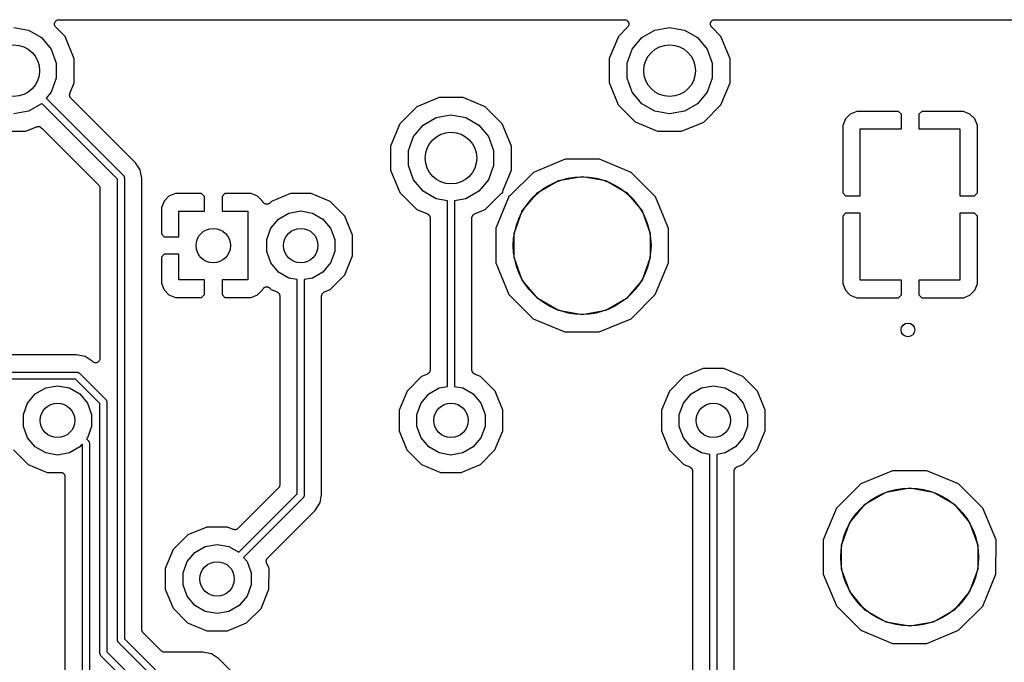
# Model space of a CAD drawing. Extents: x 88 to 361, y -189 to -115.
# Tile 24 of 36: x 198 to 227, y -136 to -117. Entities that reach past the tile are written whole.
import ezdxf

# ---------------------------------------------------------------- set-up
doc = ezdxf.new("R2010")
doc.units = 0
doc.header["$MEASUREMENT"] = 0
doc.layers.add('BLACK', color=7, linetype='CONTINUOUS')

msp = doc.modelspace()

# ---------------------------------------------------------------- linework, layer by layer
at = {"layer": 'Black'}
for p, q in [((197.802, -117.491), (198.232, -117.566)), ((198.988, -117.402), (198.989, -117.386)), ((198.989, -117.408), (198.988, -117.402)), ((198.989, -117.369), (198.991, -117.364)), ((198.989, -117.386), (198.989, -117.369)), ((198.989, -117.413), (198.989, -117.408)), ((198.995, -117.429), (198.989, -117.413)), ((198.991, -117.358), (198.998, -117.343)), ((198.991, -117.364), (198.991, -117.358)), ((198.999, -117.445), (198.995, -117.429)), ((198.998, -117.343), (199.004, -117.328)), ((199.002, -117.449), (198.999, -117.445)), ((199.004, -117.455), (199.002, -117.449)), ((199.004, -117.328), (199.008, -117.323)), ((199.015, -117.467), (199.004, -117.455)), ((199.008, -117.323), (199.01, -117.318)), ((199.01, -117.318), (199.022, -117.307)), ((199.024, -117.481), (199.015, -117.467)), ((199.022, -117.307), (199.032, -117.294)), ((199.293, -117.751), (199.024, -117.481)), ((199.032, -117.294), (199.037, -117.291)), ((199.037, -117.291), (199.041, -117.287)), ((199.041, -117.287), (199.056, -117.28)), ((199.056, -117.28), (199.071, -117.272)), ((199.071, -117.272), (199.076, -117.271)), ((199.076, -117.271), (199.081, -117.269)), ((199.081, -117.269), (199.098, -117.267)), ((199.098, -117.267), (199.114, -117.264)), ((199.114, -117.264), (215.541, -117.264)), ((215.631, -117.481), (215.363, -117.748)), ((215.541, -117.264), (215.557, -117.267)), ((215.557, -117.267), (215.574, -117.269)), ((215.574, -117.269), (215.579, -117.271)), ((215.579, -117.271), (215.584, -117.272)), ((215.584, -117.272), (215.599, -117.28)), ((215.599, -117.28), (215.614, -117.287)), ((215.614, -117.287), (215.618, -117.291)), ((215.618, -117.291), (215.623, -117.294)), ((215.623, -117.294), (215.633, -117.307)), ((215.64, -117.467), (215.631, -117.481)), ((215.633, -117.307), (215.645, -117.318)), ((215.651, -117.455), (215.64, -117.467)), ((215.645, -117.318), (215.647, -117.324)), ((215.647, -117.324), (215.651, -117.328)), ((215.651, -117.328), (215.657, -117.343)), ((215.653, -117.45), (215.651, -117.455)), ((215.656, -117.445), (215.653, -117.45)), ((215.66, -117.429), (215.656, -117.445)), ((215.657, -117.343), (215.664, -117.358)), ((215.666, -117.413), (215.66, -117.429)), ((215.664, -117.358), (215.664, -117.364)), ((215.664, -117.364), (215.666, -117.369)), ((215.666, -117.369), (215.666, -117.386)), ((215.666, -117.386), (215.667, -117.402)), ((215.667, -117.402), (215.666, -117.408)), ((215.666, -117.408), (215.666, -117.413)), ((216.423, -117.566), (216.852, -117.491)), ((216.852, -117.491), (217.282, -117.566)), ((218.038, -117.402), (218.039, -117.386)), ((218.039, -117.408), (218.038, -117.402)), ((218.039, -117.369), (218.041, -117.364)), ((218.039, -117.386), (218.039, -117.369)), ((218.039, -117.413), (218.039, -117.408)), ((218.045, -117.429), (218.039, -117.413)), ((218.041, -117.358), (218.048, -117.343)), ((218.041, -117.364), (218.041, -117.358)), ((218.049, -117.445), (218.045, -117.429)), ((218.048, -117.343), (218.054, -117.328)), ((218.052, -117.449), (218.049, -117.445)), ((218.054, -117.455), (218.052, -117.449)), ((218.054, -117.328), (218.058, -117.323)), ((218.065, -117.467), (218.054, -117.455)), ((218.058, -117.323), (218.06, -117.318)), ((218.06, -117.318), (218.072, -117.307)), ((218.074, -117.481), (218.065, -117.467)), ((218.072, -117.307), (218.082, -117.294)), ((218.343, -117.751), (218.074, -117.481)), ((218.082, -117.294), (218.087, -117.291)), ((218.087, -117.291), (218.091, -117.287)), ((218.091, -117.287), (218.106, -117.28)), ((218.106, -117.28), (218.121, -117.272)), ((218.121, -117.272), (218.126, -117.271)), ((218.126, -117.271), (218.131, -117.269)), ((218.131, -117.269), (218.148, -117.267)), ((218.148, -117.267), (218.164, -117.264)), ((218.164, -117.264), (234.591, -117.264)), ((198.232, -117.566), (198.609, -117.784)), ((198.609, -117.784), (198.889, -118.118)), ((199.56, -118.397), (199.293, -117.751)), ((215.363, -117.748), (215.095, -118.394)), ((215.766, -118.118), (216.046, -117.784)), ((216.046, -117.784), (216.423, -117.566)), ((217.282, -117.566), (217.659, -117.784)), ((217.659, -117.784), (217.939, -118.118)), ((218.61, -118.397), (218.343, -117.751)), ((198.889, -118.118), (199.038, -118.527)), ((215.617, -118.527), (215.766, -118.118)), ((217.939, -118.118), (218.088, -118.527)), ((199.56, -119.096), (199.56, -118.397)), ((215.095, -118.394), (215.095, -119.093)), ((218.61, -119.096), (218.61, -118.397)), ((199.038, -118.527), (199.038, -118.963)), ((215.617, -118.963), (215.617, -118.527)), ((218.088, -118.527), (218.088, -118.963)), ((199.038, -118.963), (198.889, -119.372)), ((215.766, -119.372), (215.617, -118.963)), ((218.088, -118.963), (217.939, -119.372)), ((199.432, -119.404), (199.56, -119.096)), ((215.095, -119.093), (215.362, -119.739)), ((218.342, -119.742), (218.61, -119.096)), ((198.889, -119.372), (198.744, -119.545)), ((198.744, -119.545), (199.123, -119.924)), ((199.423, -119.447), (199.426, -119.433)), ((199.424, -119.455), (199.423, -119.447)), ((199.423, -119.464), (199.424, -119.455)), ((199.426, -119.477), (199.423, -119.464)), ((199.426, -119.433), (199.427, -119.42)), ((199.428, -119.491), (199.426, -119.477)), ((199.427, -119.42), (199.43, -119.412)), ((199.432, -119.498), (199.428, -119.491)), ((199.43, -119.412), (199.432, -119.404)), ((199.434, -119.506), (199.432, -119.498)), ((199.442, -119.517), (199.434, -119.506)), ((199.449, -119.53), (199.442, -119.517)), ((199.455, -119.535), (199.449, -119.53)), ((199.46, -119.542), (199.455, -119.535)), ((199.482, -119.565), (199.46, -119.542)), ((210.154, -119.527), (209.508, -119.794)), ((210.854, -119.528), (210.154, -119.527)), ((211.499, -119.796), (210.854, -119.528)), ((216.046, -119.706), (215.766, -119.372)), ((217.939, -119.372), (217.659, -119.706)), ((198.609, -119.706), (198.232, -119.924)), ((198.615, -119.699), (198.609, -119.706)), ((198.981, -120.065), (198.615, -119.699)), ((201.335, -121.418), (199.482, -119.565)), ((199.482, -119.565), (199.482, -119.565)), ((209.508, -119.794), (209.013, -120.288)), ((211.993, -120.291), (211.499, -119.796)), ((215.362, -119.739), (215.856, -120.234)), ((216.423, -119.924), (216.046, -119.706)), ((217.659, -119.706), (217.282, -119.924)), ((217.865, -120.218), (218.342, -119.742)), ((198.232, -119.924), (197.802, -119.999)), ((200.814, -121.898), (198.981, -120.065)), ((199.123, -119.924), (200.985, -121.786)), ((209.696, -120.324), (210.073, -120.106)), ((210.073, -120.106), (210.502, -120.031)), ((210.502, -120.031), (210.932, -120.106)), ((210.932, -120.106), (211.309, -120.324)), ((216.852, -119.999), (216.423, -119.924)), ((217.282, -119.924), (216.852, -119.999)), ((222.1, -120.004), (221.957, -120.147)), ((222.286, -119.926), (222.1, -120.004)), ((223.499, -119.926), (222.286, -119.926)), ((223.583, -120.011), (223.499, -119.926)), ((223.583, -120.434), (223.583, -120.011)), ((224.176, -119.926), (224.091, -120.011)), ((224.091, -120.011), (224.091, -120.434)), ((225.389, -119.926), (224.176, -119.926)), ((225.575, -120.004), (225.389, -119.926)), ((225.718, -120.147), (225.575, -120.004)), ((198.151, -120.503), (198.461, -120.375)), ((198.461, -120.375), (198.47, -120.373)), ((198.47, -120.373), (198.477, -120.369)), ((198.477, -120.369), (198.491, -120.368)), ((198.491, -120.368), (198.505, -120.365)), ((198.505, -120.365), (198.513, -120.366)), ((198.513, -120.366), (198.521, -120.365)), ((198.521, -120.365), (198.534, -120.369)), ((198.534, -120.369), (198.548, -120.371)), ((198.548, -120.371), (198.556, -120.375)), ((198.556, -120.375), (198.564, -120.377)), ((198.564, -120.377), (198.575, -120.385)), ((198.575, -120.385), (198.587, -120.391)), ((198.587, -120.391), (198.593, -120.397)), ((198.593, -120.397), (198.6, -120.402)), ((198.6, -120.402), (198.622, -120.425)), ((209.013, -120.288), (208.745, -120.934)), ((209.416, -120.658), (209.696, -120.324)), ((211.309, -120.324), (211.589, -120.658)), ((212.26, -120.937), (211.993, -120.291)), ((215.856, -120.234), (216.501, -120.502)), ((217.201, -120.503), (217.847, -120.236)), ((217.847, -120.236), (217.865, -120.218)), ((221.957, -120.147), (221.879, -120.333)), ((221.879, -120.333), (221.879, -122.296)), ((225.795, -120.333), (225.718, -120.147)), ((225.795, -122.296), (225.795, -120.333)), ((197.451, -120.502), (198.151, -120.503)), ((198.622, -120.425), (198.622, -120.425)), ((198.622, -120.425), (200.269, -122.071)), ((209.267, -121.067), (209.416, -120.658)), ((211.589, -120.658), (211.738, -121.067)), ((216.501, -120.502), (217.201, -120.503)), ((222.387, -122.38), (222.387, -120.434)), ((222.387, -120.434), (223.583, -120.434)), ((224.091, -120.434), (225.287, -120.434)), ((225.287, -120.434), (225.287, -122.38)), ((208.745, -120.934), (208.745, -121.633)), ((212.26, -121.636), (212.26, -120.937)), ((209.267, -121.503), (209.267, -121.067)), ((211.738, -121.067), (211.738, -121.503)), ((201.473, -121.625), (201.335, -121.418)), ((209.416, -121.912), (209.267, -121.503)), ((211.738, -121.503), (211.589, -121.912)), ((213.816, -121.317), (212.894, -121.698)), ((214.814, -121.317), (213.816, -121.317)), ((215.735, -121.7), (214.814, -121.317)), ((200.985, -121.786), (200.987, -121.789)), ((200.987, -121.789), (200.991, -121.792)), ((200.991, -121.792), (200.997, -121.804)), ((200.997, -121.804), (201.005, -121.814)), ((201.005, -121.814), (201.006, -121.818)), ((201.006, -121.818), (201.008, -121.822)), ((201.008, -121.822), (201.01, -121.835)), ((201.01, -121.835), (201.014, -121.848)), ((201.485, -121.683), (201.473, -121.625)), ((201.522, -121.869), (201.485, -121.683)), ((208.745, -121.633), (209.012, -122.279)), ((212.012, -122.232), (212.26, -121.636)), ((212.894, -121.698), (212.219, -122.371)), ((213.626, -121.938), (214.312, -121.817)), ((214.312, -121.817), (214.999, -121.938)), ((216.44, -122.406), (215.735, -121.7)), ((200.269, -122.071), (200.272, -122.076)), ((200.272, -122.076), (200.276, -122.079)), ((200.276, -122.079), (200.285, -122.094)), ((200.285, -122.094), (200.294, -122.107)), ((200.294, -122.107), (200.296, -122.113)), ((200.296, -122.113), (200.298, -122.118)), ((200.298, -122.118), (200.301, -122.134)), ((200.814, -135.287), (200.814, -121.898)), ((201.014, -121.848), (201.013, -121.852)), ((201.013, -121.852), (201.014, -121.856)), ((201.014, -121.856), (201.014, -135.245)), ((201.522, -134.982), (201.522, -121.869)), ((209.696, -122.246), (209.416, -121.912)), ((211.589, -121.912), (211.309, -122.246)), ((213.022, -122.287), (213.626, -121.938)), ((214.999, -121.938), (215.603, -122.287)), ((200.301, -122.134), (200.306, -122.15)), ((200.306, -122.15), (200.305, -122.155)), ((200.305, -122.155), (200.306, -122.161)), ((200.306, -122.161), (200.306, -127.105)), ((202.309, -122.394), (202.166, -122.537)), ((202.496, -122.317), (202.309, -122.394)), ((203.259, -122.317), (202.496, -122.317)), ((203.343, -122.401), (203.259, -122.317)), ((203.343, -122.825), (203.343, -122.401)), ((203.935, -122.317), (203.851, -122.401)), ((203.851, -122.401), (203.851, -122.825)), ((204.698, -122.317), (203.935, -122.317)), ((204.885, -122.394), (204.698, -122.317)), ((205.028, -122.537), (204.885, -122.394)), ((205.838, -122.317), (205.284, -122.546)), ((206.438, -122.317), (205.838, -122.317)), ((206.992, -122.547), (206.438, -122.317)), ((209.012, -122.279), (209.506, -122.774)), ((210.073, -122.464), (209.696, -122.246)), ((211.309, -122.246), (210.932, -122.464)), ((211.497, -122.776), (211.96, -122.314)), ((211.96, -122.314), (211.976, -122.303)), ((211.976, -122.303), (211.991, -122.291)), ((211.991, -122.291), (211.994, -122.29)), ((211.994, -122.29), (211.996, -122.289)), ((211.996, -122.289), (212.004, -122.286)), ((212.003, -122.27), (212.008, -122.251)), ((212.003, -122.272), (212.003, -122.27)), ((212.003, -122.275), (212.003, -122.272)), ((212.004, -122.286), (212.003, -122.275)), ((212.008, -122.251), (212.012, -122.232)), ((212.183, -122.396), (212.175, -122.398)), ((212.175, -122.398), (212.176, -122.409)), ((212.186, -122.394), (212.183, -122.396)), ((212.188, -122.393), (212.186, -122.394)), ((212.204, -122.382), (212.188, -122.393)), ((212.219, -122.371), (212.204, -122.382)), ((212.574, -122.821), (213.022, -122.287)), ((215.603, -122.287), (216.051, -122.821)), ((216.672, -122.969), (216.44, -122.406)), ((221.879, -122.296), (221.964, -122.38)), ((221.964, -122.38), (222.387, -122.38)), ((225.287, -122.38), (225.711, -122.38)), ((225.711, -122.38), (225.795, -122.296)), ((202.166, -122.537), (202.089, -122.724)), ((205.032, -122.549), (205.028, -122.537)), ((205.04, -122.56), (205.032, -122.549)), ((205.046, -122.573), (205.04, -122.56)), ((205.052, -122.579), (205.046, -122.573)), ((205.056, -122.586), (205.052, -122.579)), ((205.067, -122.594), (205.056, -122.586)), ((205.077, -122.604), (205.067, -122.594)), ((205.084, -122.608), (205.077, -122.604)), ((205.091, -122.613), (205.084, -122.608)), ((205.104, -122.617), (205.091, -122.613)), ((205.117, -122.623), (205.104, -122.617)), ((205.125, -122.624), (205.117, -122.623)), ((205.133, -122.626), (205.125, -122.624)), ((205.147, -122.626), (205.133, -122.626)), ((205.161, -122.627), (205.147, -122.626)), ((205.169, -122.625), (205.161, -122.627)), ((205.177, -122.624), (205.169, -122.625)), ((205.19, -122.619), (205.177, -122.624)), ((205.203, -122.615), (205.19, -122.619)), ((205.21, -122.611), (205.203, -122.615)), ((205.218, -122.607), (205.21, -122.611)), ((205.228, -122.598), (205.218, -122.607)), ((205.239, -122.59), (205.228, -122.598)), ((205.284, -122.546), (205.239, -122.59)), ((207.416, -122.972), (206.992, -122.547)), ((210.403, -122.522), (210.073, -122.464)), ((210.403, -127.919), (210.403, -122.522)), ((210.932, -122.464), (210.602, -122.522)), ((210.602, -122.522), (210.602, -127.919)), ((212.167, -122.452), (211.805, -123.324)), ((212.171, -122.434), (212.167, -122.452)), ((212.176, -122.415), (212.171, -122.434)), ((212.176, -122.409), (212.176, -122.412)), ((212.176, -122.412), (212.176, -122.415)), ((202.089, -122.724), (202.089, -123.487)), ((202.597, -123.571), (202.597, -122.825)), ((202.597, -122.825), (203.343, -122.825)), ((203.851, -122.825), (204.597, -122.825)), ((204.597, -122.825), (204.597, -124.825)), ((205.492, -123.056), (205.794, -122.882)), ((205.794, -122.882), (206.137, -122.821)), ((206.137, -122.821), (206.48, -122.882)), ((206.48, -122.882), (206.782, -123.056)), ((207.645, -123.526), (207.416, -122.972)), ((209.506, -122.774), (209.816, -122.903)), ((209.816, -122.903), (209.823, -122.908)), ((209.823, -122.908), (209.831, -122.911)), ((209.831, -122.911), (209.842, -122.919)), ((209.842, -122.919), (209.853, -122.927)), ((209.853, -122.927), (209.858, -122.934)), ((209.858, -122.934), (209.865, -122.939)), ((209.865, -122.939), (209.872, -122.951)), ((209.872, -122.951), (209.88, -122.962)), ((209.88, -122.962), (209.883, -122.97)), ((209.883, -122.97), (209.887, -122.977)), ((209.887, -122.977), (209.889, -122.991)), ((211.116, -122.991), (211.118, -122.977)), ((211.118, -122.977), (211.122, -122.97)), ((211.122, -122.97), (211.125, -122.962)), ((211.125, -122.962), (211.133, -122.951)), ((211.133, -122.951), (211.14, -122.939)), ((211.14, -122.939), (211.147, -122.933)), ((211.147, -122.933), (211.152, -122.927)), ((211.152, -122.927), (211.163, -122.919)), ((211.163, -122.919), (211.174, -122.911)), ((211.174, -122.911), (211.182, -122.908)), ((211.182, -122.908), (211.189, -122.903)), ((211.189, -122.903), (211.497, -122.776)), ((212.335, -123.476), (212.574, -122.821)), ((216.051, -122.821), (216.29, -123.476)), ((216.821, -123.328), (216.672, -122.969)), ((221.964, -122.888), (221.879, -122.973)), ((221.879, -122.973), (221.879, -124.935)), ((222.387, -122.888), (221.964, -122.888)), ((222.387, -124.834), (222.387, -122.888)), ((225.287, -122.888), (225.287, -124.834)), ((225.711, -122.888), (225.287, -122.888)), ((225.795, -122.973), (225.711, -122.888)), ((225.795, -124.935), (225.795, -122.973)), ((205.268, -123.323), (205.492, -123.056)), ((206.782, -123.056), (207.006, -123.323)), ((209.889, -122.991), (209.893, -123.004)), ((209.893, -123.004), (209.893, -123.012)), ((209.893, -123.012), (209.894, -123.021)), ((209.894, -123.021), (209.894, -127.44)), ((211.111, -123.021), (211.112, -123.012)), ((211.111, -127.44), (211.111, -123.021)), ((211.112, -123.004), (211.116, -122.991)), ((211.112, -123.012), (211.112, -123.004)), ((202.089, -123.487), (202.173, -123.571)), ((205.148, -123.651), (205.268, -123.323)), ((207.006, -123.323), (207.125, -123.651)), ((207.645, -124.126), (207.645, -123.526)), ((211.805, -123.324), (211.804, -124.322)), ((212.335, -124.174), (212.335, -123.476)), ((216.29, -123.476), (216.29, -124.174)), ((216.82, -124.326), (216.821, -123.328)), ((202.173, -123.571), (202.597, -123.571)), ((205.148, -123.999), (205.148, -123.651)), ((207.125, -123.651), (207.125, -123.999)), ((202.173, -124.079), (202.089, -124.163)), ((202.597, -124.079), (202.173, -124.079)), ((202.597, -124.825), (202.597, -124.079)), ((205.268, -124.327), (205.148, -123.999)), ((207.125, -123.999), (207.006, -124.327)), ((202.089, -124.163), (202.089, -124.926)), ((205.492, -124.594), (205.268, -124.327)), ((207.006, -124.327), (206.782, -124.594)), ((207.415, -124.68), (207.645, -124.126)), ((211.804, -124.322), (212.185, -125.244)), ((212.574, -124.829), (212.335, -124.174)), ((216.29, -124.174), (216.051, -124.829)), ((216.437, -125.248), (216.82, -124.326)), ((205.794, -124.768), (205.492, -124.594)), ((206.782, -124.594), (206.48, -124.768)), ((206.99, -125.104), (207.415, -124.68)), ((202.089, -124.926), (202.166, -125.113)), ((203.343, -124.825), (202.597, -124.825)), ((203.343, -125.249), (203.343, -124.825)), ((204.597, -124.825), (203.851, -124.825)), ((203.851, -124.825), (203.851, -125.249)), ((206.037, -124.811), (205.794, -124.768)), ((206.037, -131.038), (206.037, -124.811)), ((206.48, -124.768), (206.237, -124.811)), ((206.237, -124.811), (206.237, -131.08)), ((213.022, -125.363), (212.574, -124.829)), ((216.051, -124.829), (215.603, -125.363)), ((221.879, -124.935), (221.957, -125.122)), ((223.583, -124.834), (222.387, -124.834)), ((223.583, -125.258), (223.583, -124.834)), ((225.287, -124.834), (224.091, -124.834)), ((224.091, -124.834), (224.091, -125.258)), ((225.718, -125.122), (225.795, -124.935)), ((202.166, -125.113), (202.309, -125.256)), ((202.309, -125.256), (202.496, -125.333)), ((203.259, -125.333), (203.343, -125.249)), ((203.851, -125.249), (203.935, -125.333)), ((204.698, -125.333), (204.885, -125.256)), ((204.885, -125.256), (205.028, -125.113)), ((205.028, -125.113), (205.032, -125.102)), ((205.032, -125.102), (205.04, -125.09)), ((205.04, -125.09), (205.046, -125.077)), ((205.046, -125.077), (205.051, -125.071)), ((205.051, -125.071), (205.056, -125.064)), ((205.056, -125.064), (205.067, -125.056)), ((205.067, -125.056), (205.077, -125.046)), ((205.077, -125.046), (205.084, -125.043)), ((205.084, -125.043), (205.091, -125.038)), ((205.091, -125.038), (205.104, -125.033)), ((205.104, -125.033), (205.117, -125.027)), ((205.117, -125.027), (205.125, -125.027)), ((205.125, -125.027), (205.133, -125.024)), ((205.133, -125.024), (205.147, -125.025)), ((205.147, -125.025), (205.161, -125.024)), ((205.161, -125.024), (205.169, -125.026)), ((205.169, -125.026), (205.177, -125.026)), ((205.177, -125.026), (205.19, -125.031)), ((205.19, -125.031), (205.203, -125.035)), ((205.203, -125.035), (205.21, -125.04)), ((205.21, -125.04), (205.218, -125.043)), ((205.218, -125.043), (205.228, -125.052)), ((205.228, -125.052), (205.239, -125.06)), ((205.239, -125.06), (205.282, -125.103)), ((205.282, -125.103), (205.451, -125.173)), ((205.451, -125.173), (205.458, -125.177)), ((205.458, -125.177), (205.465, -125.18)), ((205.465, -125.18), (205.476, -125.189)), ((205.476, -125.189), (205.488, -125.197)), ((205.488, -125.197), (205.493, -125.203)), ((205.493, -125.203), (205.499, -125.209)), ((205.499, -125.209), (205.506, -125.221)), ((205.506, -125.221), (205.515, -125.232)), ((205.515, -125.232), (205.517, -125.24)), ((205.517, -125.24), (205.521, -125.247)), ((205.521, -125.247), (205.524, -125.26)), ((205.524, -125.26), (205.528, -125.274)), ((206.746, -125.274), (206.75, -125.261)), ((206.75, -125.261), (206.753, -125.247)), ((206.753, -125.247), (206.757, -125.24)), ((206.757, -125.24), (206.759, -125.232)), ((206.759, -125.232), (206.768, -125.221)), ((206.768, -125.221), (206.775, -125.209)), ((206.775, -125.209), (206.781, -125.203)), ((206.781, -125.203), (206.786, -125.197)), ((206.786, -125.197), (206.798, -125.189)), ((206.798, -125.189), (206.808, -125.18)), ((206.808, -125.18), (206.816, -125.178)), ((206.816, -125.178), (206.823, -125.173)), ((206.823, -125.173), (206.99, -125.104)), ((212.185, -125.244), (212.89, -125.95)), ((215.731, -125.952), (216.437, -125.248)), ((221.957, -125.122), (222.1, -125.265)), ((222.1, -125.265), (222.286, -125.342)), ((223.499, -125.342), (223.583, -125.258)), ((224.091, -125.258), (224.176, -125.342)), ((225.389, -125.342), (225.575, -125.265)), ((225.575, -125.265), (225.718, -125.122)), ((202.496, -125.333), (203.259, -125.333)), ((203.935, -125.333), (204.698, -125.333)), ((205.528, -125.274), (205.527, -125.282)), ((205.527, -125.282), (205.529, -125.29)), ((205.529, -125.29), (205.529, -130.775)), ((206.745, -125.29), (206.746, -125.282)), ((206.745, -131.067), (206.745, -125.29)), ((206.746, -125.282), (206.746, -125.274)), ((213.626, -125.712), (213.022, -125.363)), ((215.603, -125.363), (214.999, -125.712)), ((222.286, -125.342), (223.499, -125.342)), ((224.176, -125.342), (225.389, -125.342)), ((214.312, -125.833), (213.626, -125.712)), ((214.999, -125.712), (214.312, -125.833)), ((212.89, -125.95), (213.811, -126.333)), ((214.809, -126.333), (215.731, -125.952)), ((213.811, -126.333), (214.809, -126.333)), ((199.627, -126.997), (197.178, -126.997)), ((199.872, -127.046), (199.627, -126.997)), ((200.079, -127.184), (199.872, -127.046)), ((200.089, -127.194), (200.079, -127.184)), ((200.103, -127.204), (200.089, -127.194)), ((200.115, -127.215), (200.103, -127.204)), ((200.121, -127.216), (200.115, -127.215)), ((200.125, -127.22), (200.121, -127.216)), ((200.141, -127.224), (200.125, -127.22)), ((200.157, -127.23), (200.141, -127.224)), ((200.163, -127.23), (200.157, -127.23)), ((200.168, -127.231), (200.163, -127.23)), ((200.184, -127.23), (200.168, -127.231)), ((200.201, -127.23), (200.184, -127.23)), ((200.206, -127.228), (200.201, -127.23)), ((200.212, -127.227), (200.206, -127.228)), ((200.227, -127.22), (200.212, -127.227)), ((200.242, -127.215), (200.227, -127.22)), ((200.247, -127.211), (200.242, -127.215)), ((200.252, -127.209), (200.247, -127.211)), ((200.264, -127.197), (200.252, -127.209)), ((200.276, -127.186), (200.264, -127.197)), ((200.279, -127.181), (200.276, -127.186)), ((200.283, -127.177), (200.279, -127.181)), ((200.29, -127.162), (200.283, -127.177)), ((200.298, -127.148), (200.29, -127.162)), ((200.299, -127.143), (200.298, -127.148)), ((200.302, -127.137), (200.299, -127.143)), ((200.303, -127.121), (200.302, -127.137)), ((200.306, -127.105), (200.303, -127.121)), ((197.166, -127.505), (199.64, -127.505)), ((199.64, -127.505), (199.644, -127.506)), ((199.644, -127.506), (199.649, -127.505)), ((199.649, -127.505), (199.661, -127.509)), ((199.661, -127.509), (199.674, -127.511)), ((199.674, -127.511), (199.678, -127.513)), ((199.678, -127.513), (199.682, -127.514)), ((199.682, -127.514), (199.693, -127.522)), ((199.693, -127.522), (199.704, -127.528)), ((199.704, -127.528), (199.707, -127.532)), ((199.707, -127.532), (199.711, -127.534)), ((199.711, -127.534), (200.477, -128.3)), ((209.823, -127.552), (209.816, -127.557)), ((209.831, -127.55), (209.823, -127.552)), ((209.842, -127.541), (209.831, -127.55)), ((209.853, -127.533), (209.842, -127.541)), ((209.858, -127.527), (209.853, -127.533)), ((209.865, -127.521), (209.858, -127.527)), ((209.872, -127.509), (209.865, -127.521)), ((209.88, -127.498), (209.872, -127.509)), ((209.883, -127.49), (209.88, -127.498)), ((209.887, -127.483), (209.883, -127.49)), ((209.889, -127.469), (209.887, -127.483)), ((209.893, -127.456), (209.889, -127.469)), ((209.894, -127.44), (209.893, -127.448)), ((209.893, -127.448), (209.893, -127.456)), ((211.112, -127.448), (211.111, -127.44)), ((211.112, -127.456), (211.112, -127.448)), ((211.116, -127.47), (211.112, -127.456)), ((211.118, -127.483), (211.116, -127.47)), ((211.122, -127.49), (211.118, -127.483)), ((211.125, -127.498), (211.122, -127.49)), ((211.133, -127.509), (211.125, -127.498)), ((211.14, -127.521), (211.133, -127.509)), ((211.147, -127.527), (211.14, -127.521)), ((211.152, -127.533), (211.147, -127.527)), ((211.163, -127.541), (211.152, -127.533)), ((211.174, -127.55), (211.163, -127.541)), ((211.182, -127.553), (211.174, -127.55)), ((211.189, -127.557), (211.182, -127.553)), ((217.824, -127.397), (217.269, -127.626)), ((218.424, -127.397), (217.824, -127.397)), ((218.978, -127.627), (218.424, -127.397)), ((199.599, -127.705), (197.207, -127.705)), ((200.306, -128.412), (199.599, -127.705)), ((209.649, -127.626), (209.225, -128.05)), ((209.816, -127.557), (209.649, -127.626)), ((211.358, -127.627), (211.189, -127.557)), ((211.782, -128.052), (211.358, -127.627)), ((217.269, -127.626), (216.845, -128.05)), ((219.402, -128.052), (218.978, -127.627)), ((198.427, -128.136), (198.729, -127.962)), ((198.729, -127.962), (199.072, -127.901)), ((199.072, -127.901), (199.416, -127.962)), ((199.416, -127.962), (199.718, -128.136)), ((209.225, -128.05), (208.995, -128.604)), ((209.857, -128.136), (210.159, -127.962)), ((210.159, -127.962), (210.403, -127.919)), ((210.602, -127.919), (210.846, -127.962)), ((210.846, -127.962), (211.148, -128.136)), ((212.011, -128.606), (211.782, -128.052)), ((216.845, -128.05), (216.615, -128.604)), ((217.477, -128.136), (217.779, -127.962)), ((217.779, -127.962), (218.123, -127.901)), ((218.123, -127.901), (218.466, -127.962)), ((218.466, -127.962), (218.768, -128.136)), ((219.631, -128.606), (219.402, -128.052)), ((198.084, -128.731), (198.203, -128.403)), ((198.203, -128.403), (198.427, -128.136)), ((199.718, -128.136), (199.942, -128.403)), ((199.942, -128.403), (200.061, -128.731)), ((200.306, -135.668), (200.306, -128.412)), ((200.477, -128.3), (200.479, -128.304)), ((200.479, -128.304), (200.483, -128.307)), ((200.483, -128.307), (200.489, -128.318)), ((200.489, -128.318), (200.497, -128.329)), ((200.497, -128.329), (200.498, -128.333)), ((200.498, -128.333), (200.5, -128.337)), ((200.5, -128.337), (200.502, -128.35)), ((200.502, -128.35), (200.506, -128.362)), ((200.506, -128.362), (200.505, -128.367)), ((200.505, -128.367), (200.506, -128.371)), ((200.506, -128.371), (200.506, -135.626)), ((209.514, -128.731), (209.633, -128.403)), ((209.633, -128.403), (209.857, -128.136)), ((211.148, -128.136), (211.372, -128.403)), ((211.372, -128.403), (211.491, -128.731)), ((217.134, -128.731), (217.253, -128.403)), ((217.253, -128.403), (217.477, -128.136)), ((218.768, -128.136), (218.992, -128.403)), ((218.992, -128.403), (219.111, -128.731)), ((208.995, -128.604), (208.994, -129.204)), ((212.01, -129.206), (212.011, -128.606)), ((216.615, -128.604), (216.614, -129.204)), ((219.63, -129.206), (219.631, -128.606)), ((198.084, -129.079), (198.084, -128.731)), ((200.061, -128.731), (200.061, -129.079)), ((209.514, -129.079), (209.514, -128.731)), ((211.491, -128.731), (211.491, -129.079)), ((217.134, -129.079), (217.134, -128.731)), ((219.111, -128.731), (219.111, -129.079)), ((198.203, -129.407), (198.084, -129.079)), ((200.061, -129.079), (199.942, -129.407)), ((208.994, -129.204), (209.223, -129.758)), ((209.633, -129.407), (209.514, -129.079)), ((211.491, -129.079), (211.372, -129.407)), ((211.78, -129.76), (212.01, -129.206)), ((216.614, -129.204), (216.843, -129.758)), ((217.253, -129.407), (217.134, -129.079)), ((219.111, -129.079), (218.992, -129.407)), ((219.4, -129.76), (219.63, -129.206)), ((198.427, -129.674), (198.203, -129.407)), ((199.942, -129.407), (199.911, -129.443)), ((199.911, -129.443), (199.969, -129.501)), ((199.969, -129.501), (199.971, -129.505)), ((199.971, -129.505), (199.975, -129.507)), ((199.975, -129.507), (199.981, -129.519)), ((199.981, -129.519), (199.989, -129.529)), ((199.989, -129.529), (199.99, -129.534)), ((199.99, -129.534), (199.992, -129.538)), ((199.992, -129.538), (199.994, -129.55)), ((199.994, -129.55), (199.998, -129.563)), ((209.857, -129.674), (209.633, -129.407)), ((211.372, -129.407), (211.148, -129.674)), ((217.477, -129.674), (217.253, -129.407)), ((218.992, -129.407), (218.768, -129.674)), ((197.793, -129.758), (198.217, -130.183)), ((198.729, -129.848), (198.427, -129.674)), ((199.718, -129.674), (199.416, -129.848)), ((199.782, -129.597), (199.718, -129.674)), ((199.798, -129.613), (199.782, -129.597)), ((199.798, -137.422), (199.798, -129.613)), ((199.998, -129.563), (199.997, -129.567)), ((199.997, -129.567), (199.998, -129.572)), ((199.998, -129.572), (199.998, -137.38)), ((209.223, -129.758), (209.647, -130.183)), ((210.159, -129.848), (209.857, -129.674)), ((211.148, -129.674), (210.846, -129.848)), ((211.356, -130.184), (211.78, -129.76)), ((216.843, -129.758), (217.267, -130.183)), ((217.779, -129.848), (217.477, -129.674)), ((218.768, -129.674), (218.466, -129.848)), ((218.976, -130.184), (219.4, -129.76)), ((199.072, -129.909), (198.729, -129.848)), ((199.416, -129.848), (199.072, -129.909)), ((210.502, -129.909), (210.159, -129.848)), ((210.846, -129.848), (210.502, -129.909)), ((218.022, -129.891), (217.779, -129.848)), ((218.022, -136.596), (218.022, -129.891)), ((218.466, -129.848), (218.222, -129.891)), ((218.222, -129.891), (218.222, -136.555)), ((198.217, -130.183), (198.771, -130.413)), ((198.771, -130.413), (199.163, -130.413)), ((199.163, -130.413), (199.174, -130.415)), ((199.174, -130.415), (199.185, -130.415)), ((199.185, -130.415), (199.196, -130.419)), ((209.647, -130.183), (210.201, -130.413)), ((210.201, -130.413), (210.801, -130.413)), ((210.801, -130.413), (211.356, -130.184)), ((217.267, -130.183), (217.436, -130.253)), ((217.436, -130.253), (217.443, -130.257)), ((217.443, -130.257), (217.451, -130.26)), ((217.451, -130.26), (217.462, -130.269)), ((217.462, -130.269), (217.473, -130.277)), ((217.473, -130.277), (217.478, -130.283)), ((217.478, -130.283), (217.485, -130.289)), ((217.485, -130.289), (217.492, -130.301)), ((217.492, -130.301), (217.5, -130.312)), ((217.5, -130.312), (217.503, -130.32)), ((217.503, -130.32), (217.507, -130.327)), ((217.507, -130.327), (217.509, -130.34)), ((217.509, -130.34), (217.513, -130.354)), ((217.513, -130.354), (217.513, -130.362)), ((217.513, -130.362), (217.514, -130.37)), ((217.514, -130.37), (217.514, -136.584)), ((218.73, -130.37), (218.732, -130.362)), ((218.73, -136.292), (218.73, -130.37)), ((218.732, -130.354), (218.736, -130.341)), ((218.732, -130.362), (218.732, -130.354)), ((218.736, -130.341), (218.738, -130.327)), ((218.738, -130.327), (218.742, -130.32)), ((218.742, -130.32), (218.745, -130.312)), ((218.745, -130.312), (218.753, -130.301)), ((218.753, -130.301), (218.76, -130.289)), ((218.76, -130.289), (218.767, -130.283)), ((218.767, -130.283), (218.772, -130.277)), ((218.772, -130.277), (218.783, -130.269)), ((218.783, -130.269), (218.794, -130.26)), ((218.794, -130.26), (218.802, -130.258)), ((218.802, -130.258), (218.809, -130.253)), ((218.809, -130.253), (218.976, -130.184)), ((223.328, -130.365), (222.406, -130.746)), ((224.326, -130.366), (223.328, -130.365)), ((225.247, -130.749), (224.326, -130.366)), ((199.196, -130.419), (199.207, -130.421)), ((199.207, -130.421), (199.216, -130.426)), ((199.216, -130.426), (199.226, -130.43)), ((199.226, -130.43), (199.235, -130.437)), ((199.235, -130.437), (199.245, -130.443)), ((199.245, -130.443), (199.252, -130.451)), ((199.252, -130.451), (199.26, -130.458)), ((199.26, -130.458), (199.266, -130.468)), ((199.266, -130.468), (199.273, -130.477)), ((199.273, -130.477), (199.277, -130.487)), ((199.277, -130.487), (199.282, -130.497)), ((199.282, -130.497), (199.284, -130.508)), ((199.284, -130.508), (199.288, -130.518)), ((199.288, -130.518), (199.288, -130.529)), ((199.288, -130.529), (199.29, -130.54)), ((199.29, -130.54), (199.29, -137.409)), ((205.492, -130.865), (204.314, -132.043)), ((205.495, -130.861), (205.492, -130.865)), ((205.499, -130.857), (205.495, -130.861)), ((205.507, -130.843), (205.499, -130.857)), ((205.517, -130.829), (205.507, -130.843)), ((205.518, -130.824), (205.517, -130.829)), ((205.521, -130.819), (205.518, -130.824)), ((205.524, -130.803), (205.521, -130.819)), ((205.528, -130.786), (205.524, -130.803)), ((205.529, -130.775), (205.528, -130.781)), ((205.528, -130.781), (205.528, -130.786)), ((222.406, -130.746), (221.7, -131.451)), ((222.534, -131.336), (223.138, -130.987)), ((223.138, -130.987), (223.825, -130.866)), ((223.825, -130.866), (224.511, -130.987)), ((224.511, -130.987), (225.115, -131.336)), ((225.952, -131.455), (225.247, -130.749)), ((204.342, -132.734), (206.037, -131.038)), ((206.208, -131.151), (204.474, -132.884)), ((206.21, -131.147), (206.208, -131.151)), ((206.213, -131.144), (206.21, -131.147)), ((206.22, -131.133), (206.213, -131.144)), ((206.228, -131.122), (206.22, -131.133)), ((206.229, -131.118), (206.228, -131.122)), ((206.231, -131.114), (206.229, -131.118)), ((206.233, -131.101), (206.231, -131.114)), ((206.236, -131.089), (206.233, -131.101)), ((206.237, -131.08), (206.236, -131.084)), ((206.236, -131.084), (206.236, -131.089)), ((206.696, -131.312), (206.71, -131.24)), ((206.71, -131.24), (206.745, -131.067)), ((205.174, -132.903), (206.558, -131.519)), ((206.558, -131.519), (206.696, -131.312)), ((221.7, -131.451), (221.317, -132.373)), ((222.086, -131.87), (222.534, -131.336)), ((225.115, -131.336), (225.563, -131.87)), ((226.333, -132.377), (225.952, -131.455)), ((203.409, -132.001), (202.855, -132.23)), ((204.009, -132.002), (203.409, -132.001)), ((204.175, -132.071), (204.009, -132.002)), ((204.184, -132.072), (204.175, -132.071)), ((204.191, -132.076), (204.184, -132.072)), ((204.205, -132.077), (204.191, -132.076)), ((204.218, -132.08), (204.205, -132.077)), ((204.227, -132.079), (204.218, -132.08)), ((204.235, -132.08), (204.227, -132.079)), ((204.248, -132.076), (204.235, -132.08)), ((204.262, -132.074), (204.248, -132.076)), ((204.27, -132.071), (204.262, -132.074)), ((204.278, -132.068), (204.27, -132.071)), ((204.289, -132.06), (204.278, -132.068)), ((204.301, -132.054), (204.289, -132.06)), ((204.307, -132.048), (204.301, -132.054)), ((204.314, -132.043), (204.307, -132.048)), ((221.848, -132.525), (222.086, -131.87)), ((225.563, -131.87), (225.802, -132.525)), ((202.855, -132.23), (202.431, -132.654)), ((221.317, -132.373), (221.316, -133.37)), ((226.332, -133.375), (226.333, -132.377)), ((202.431, -132.654), (202.201, -133.208)), ((203.063, -132.74), (203.365, -132.566)), ((203.365, -132.566), (203.708, -132.505)), ((203.708, -132.505), (204.051, -132.566)), ((204.051, -132.566), (204.342, -132.734)), ((221.848, -133.222), (221.848, -132.525)), ((225.802, -132.525), (225.802, -133.222)), ((202.839, -133.007), (203.063, -132.74)), ((204.474, -132.884), (204.577, -133.007)), ((205.136, -132.998), (205.138, -132.99)), ((205.137, -132.982), (205.14, -132.968)), ((205.138, -132.99), (205.137, -132.982)), ((205.14, -132.968), (205.142, -132.955)), ((205.142, -132.955), (205.146, -132.947)), ((205.146, -132.947), (205.148, -132.939)), ((205.148, -132.939), (205.156, -132.928)), ((205.156, -132.928), (205.163, -132.915)), ((205.163, -132.915), (205.169, -132.91)), ((205.169, -132.91), (205.174, -132.903)), ((202.201, -133.208), (202.2, -133.807)), ((202.72, -133.335), (202.839, -133.007)), ((204.577, -133.007), (204.696, -133.335)), ((205.139, -133.012), (205.136, -132.998)), ((205.141, -133.026), (205.139, -133.012)), ((205.144, -133.033), (205.141, -133.026)), ((205.146, -133.041), (205.144, -133.033)), ((205.216, -133.21), (205.146, -133.041)), ((205.215, -133.81), (205.216, -133.21)), ((222.086, -133.878), (221.848, -133.222)), ((225.802, -133.222), (225.563, -133.878)), ((202.72, -133.683), (202.72, -133.335)), ((204.696, -133.335), (204.696, -133.683)), ((221.316, -133.37), (221.697, -134.293)), ((225.95, -134.296), (226.332, -133.375)), ((202.2, -133.807), (202.429, -134.362)), ((202.839, -134.01), (202.72, -133.683)), ((204.696, -133.683), (204.577, -134.01)), ((204.985, -134.364), (205.215, -133.81)), ((203.063, -134.277), (202.839, -134.01)), ((204.577, -134.01), (204.353, -134.277)), ((222.534, -134.412), (222.086, -133.878)), ((225.563, -133.878), (225.115, -134.412)), ((202.429, -134.362), (202.853, -134.786)), ((203.365, -134.452), (203.063, -134.277)), ((204.353, -134.277), (204.051, -134.452)), ((204.561, -134.787), (204.985, -134.364)), ((221.697, -134.293), (222.402, -134.999)), ((223.138, -134.76), (222.534, -134.412)), ((225.115, -134.412), (224.511, -134.76)), ((225.244, -135.001), (225.95, -134.296)), ((203.708, -134.512), (203.365, -134.452)), ((204.051, -134.452), (203.708, -134.512)), ((201.523, -134.988), (201.522, -134.982)), ((201.522, -134.993), (201.523, -134.988)), ((202.853, -134.786), (203.407, -135.016)), ((204.007, -135.017), (204.561, -134.787)), ((223.825, -134.881), (223.138, -134.76)), ((224.511, -134.76), (223.825, -134.881)), ((201.014, -135.245), (201.914, -136.145)), ((201.527, -135.009), (201.522, -134.993)), ((201.53, -135.026), (201.527, -135.009)), ((201.532, -135.031), (201.53, -135.026)), ((201.534, -135.036), (201.532, -135.031)), ((201.543, -135.05), (201.534, -135.036)), ((201.552, -135.064), (201.543, -135.05)), ((201.556, -135.068), (201.552, -135.064)), ((201.559, -135.072), (201.556, -135.068)), ((202.087, -135.6), (201.559, -135.072)), ((203.407, -135.016), (204.007, -135.017)), ((222.402, -134.999), (223.324, -135.381)), ((224.321, -135.382), (225.244, -135.001)), ((200.815, -135.291), (200.814, -135.287)), ((200.814, -135.295), (200.815, -135.291)), ((200.818, -135.308), (200.814, -135.295)), ((200.82, -135.321), (200.818, -135.308)), ((200.822, -135.325), (200.82, -135.321)), ((200.823, -135.329), (200.822, -135.325)), ((200.831, -135.34), (200.823, -135.329)), ((200.837, -135.351), (200.831, -135.34)), ((200.841, -135.354), (200.837, -135.351)), ((200.843, -135.357), (200.841, -135.354)), ((201.802, -136.316), (200.843, -135.357)), ((223.324, -135.381), (224.321, -135.382)), ((200.307, -135.672), (200.306, -135.668)), ((200.306, -135.676), (200.307, -135.672)), ((200.31, -135.689), (200.306, -135.676)), ((200.312, -135.702), (200.31, -135.689)), ((200.314, -135.706), (200.312, -135.702)), ((200.315, -135.71), (200.314, -135.706)), ((200.323, -135.721), (200.315, -135.71)), ((200.329, -135.732), (200.323, -135.721)), ((200.333, -135.735), (200.329, -135.732)), ((200.335, -135.738), (200.333, -135.735)), ((201.609, -137.012), (200.335, -135.738)), ((200.506, -135.626), (201.738, -136.858)), ((202.092, -135.603), (202.087, -135.6)), ((202.095, -135.608), (202.092, -135.603)), ((202.11, -135.616), (202.095, -135.608)), ((202.123, -135.625), (202.11, -135.616)), ((202.129, -135.627), (202.123, -135.625)), ((202.134, -135.63), (202.129, -135.627)), ((202.15, -135.633), (202.134, -135.63)), ((202.166, -135.637), (202.15, -135.633)), ((202.172, -135.636), (202.166, -135.637)), ((202.177, -135.637), (202.172, -135.636)), ((203.296, -135.637), (202.177, -135.637)), ((203.541, -135.686), (203.296, -135.637)), ((203.748, -135.824), (203.541, -135.686)), ((204.637, -136.714), (203.748, -135.824))]:
    msp.add_line(p, q, dxfattribs=at)
for centre, radius in [((197.802, -118.745), 0.7506), ((216.852, -118.745), 0.7506), ((210.502, -121.285), 0.7506), ((214.312, -123.825), 2), ((203.597, -123.825), 0.5004), ((206.137, -123.825), 0.5004), ((223.774, -126.275), 0.2), ((199.072, -128.905), 0.5), ((210.502, -128.905), 0.5), ((218.123, -128.905), 0.5), ((223.825, -132.874), 2), ((203.708, -133.509), 0.5004)]:
    msp.add_circle(centre, radius, dxfattribs=at)

doc.saveas('drawing.dxf')
